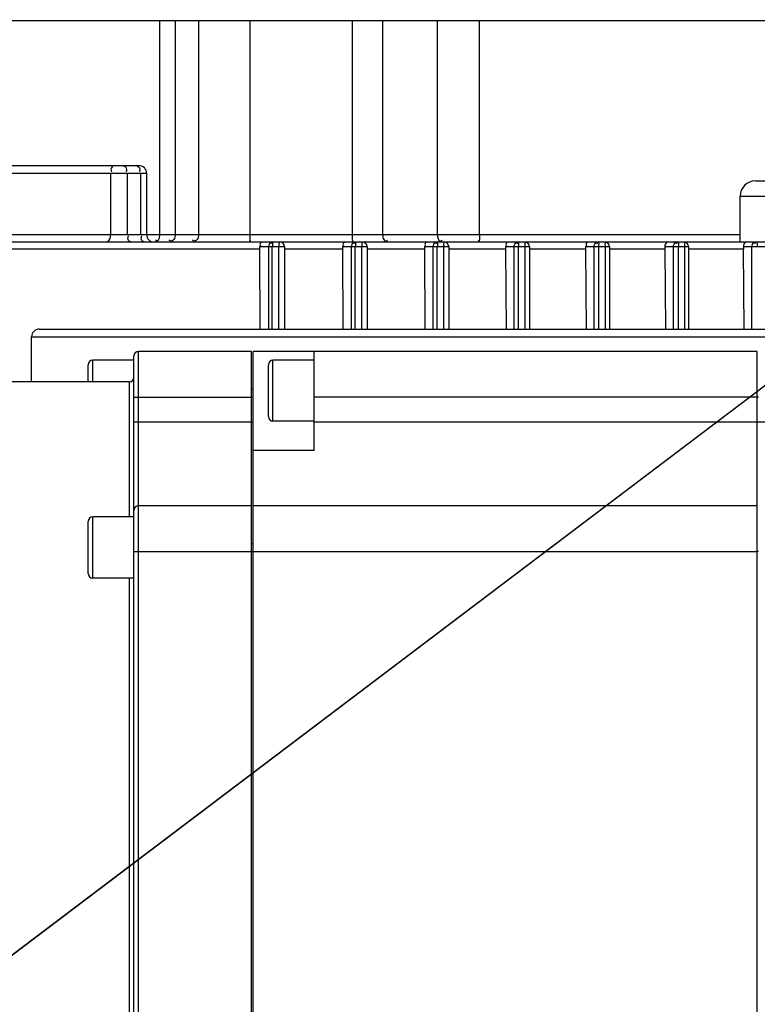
# Model space of a CAD drawing. Header units: millimetres. Extents: x 0 to 8410, y 0 to 5940.
# Tile 66 of 122: x 4843 to 4892, y 1924 to 1988. Entities that reach past the tile are written whole.
import ezdxf

# ---------------------------------------------------------------- set-up
doc = ezdxf.new("R2010")
doc.units = ezdxf.units.MM
doc.header["$LTSCALE"] = 462.55
doc.layers.get('0').update_dxf_attribs({"linetype": 'CONTINUOUS'})
for name, color, linetype in [('204102000021_DXF_DIMENSION', 7, 'CONTINUOUS'), ('304304000126DXF_CONTINUOUS_LINE', 7, 'CONTINUOUS'), ('304304000134DXF_CONTINUOUS_LINE', 7, 'CONTINUOUS'), ('304304000136DXF_CONTINUOUS_LINE', 7, 'CONTINUOUS')]:
    doc.layers.add(name, color=color, linetype=linetype)
doc.styles.get("Standard").update_dxf_attribs({"font": 'txt', "width": 0.7})
doc.dimstyles.new('DIMSTYLE_12', dxfattribs={"dimtxt": 65, "dimasz": 50, "dimexe": 1, "dimexo": 0, "dimtad": 1, "dimdsep": 46, "dimtxsty": 'Standard', "dimblk": '_FILLED', "dimblk1": '_FILLED', "dimblk2": '_FILLED', "dimcen": 0.09, "dimclrt": 5, "dimazin": 2, "dimtp": 0.5, "dimtm": 0.5, "dimtfac": 1, "dimtofl": 0, "dimtmove": 0, "dimatfit": 3, "dimldrblk": '_FILLED', "dimfxl": 0, "dimtolj": 1, "dimarcsym": 0})
doc.dimstyles.new('DIMSTYLE_13', dxfattribs={"dimtxt": 65, "dimasz": 50, "dimexe": 1, "dimexo": 0, "dimtad": 1, "dimdec": 1, "dimdsep": 46, "dimtxsty": 'Standard', "dimblk": '_FILLED', "dimblk1": '_FILLED', "dimblk2": '_FILLED', "dimcen": 0.09, "dimclrt": 5, "dimazin": 2, "dimtp": 1.2, "dimtm": 1.2, "dimtfac": 1, "dimtdec": 1, "dimtofl": 0, "dimtmove": 0, "dimatfit": 3, "dimldrblk": '_FILLED', "dimfxl": 0, "dimtolj": 1, "dimarcsym": 0})
doc.dimstyles.new('DIMSTYLE_14', dxfattribs={"dimtxt": 65, "dimasz": 50, "dimexe": 1, "dimexo": 0, "dimgap": 3.25, "dimtad": 0, "dimtih": 1, "dimtoh": 1, "dimdec": 1, "dimdsep": 46, "dimtxsty": 'Standard', "dimblk": '_FILLED', "dimblk1": '_FILLED', "dimblk2": '_FILLED', "dimcen": 0.09, "dimclrt": 5, "dimazin": 2, "dimtp": 0.5, "dimtm": 0.5, "dimtfac": 1, "dimtdec": 65535, "dimtofl": 0, "dimtmove": 0, "dimatfit": 3, "dimldrblk": '_FILLED', "dimfxl": 0, "dimtolj": 1, "dimarcsym": 0})

# ---------------------------------------------------------------- blocks, each defined once
blk = doc.blocks.new('_FILLED')
at = {"color": 0, "linetype": 'ByBlock'}
blk.add_solid([(0, 0), (-1, 0.17), (-1, -0.17)], dxfattribs=at)
blk = doc.blocks.new('*D24')
at = {"layer": '204102000021_DXF_DIMENSION', "color": 2, "linetype": 'Continuous'}
for p, q in [((4713.774, 1829.561), (5398.836, 2347.147)), ((4993.828, 2041.151), (4713.774, 1829.561)), ((4993.828, 2041.151), (4993.828, 2041.151))]:
    blk.add_line(p, q, dxfattribs=at)
at = {"layer": '204102000021_DXF_DIMENSION', "color": 2, "linetype": 'Continuous', "xscale": 50, "yscale": 50, "zscale": 50, "rotation": 217.0737599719}
blk.add_blockref('_FILLED', (4993.828, 2041.151), dxfattribs=at)
blk = doc.blocks.new('*D25')
at = {"layer": '204102000021_DXF_DIMENSION', "color": 2, "linetype": 'Continuous'}
for p, q in [((4713.774, 1829.561), (6309.857, 2495.221)), ((6057.541, 2389.99), (4713.774, 1829.561)), ((6057.541, 2389.99), (6057.541, 2389.99))]:
    blk.add_line(p, q, dxfattribs=at)
at = {"layer": '204102000021_DXF_DIMENSION', "color": 2, "linetype": 'Continuous', "xscale": 50, "yscale": 50, "zscale": 50, "rotation": 202.638452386}
blk.add_blockref('_FILLED', (6057.541, 2389.99), dxfattribs=at)
blk = doc.blocks.new('*D26')
at = {"layer": '204102000021_DXF_DIMENSION', "color": 2, "linetype": 'Continuous'}
for start, end in [(94.79143, 165), (0, 69.84377)]:
    blk.add_arc((4713.774, 1829.561), 554.097, start, end, dxfattribs=at)
for points in [[(4185.56, 2023.204), (4178.557, 1972.972), (4201.766, 2018.068)], [(5257.124, 1879.127), (5267.87, 1829.561), (5274.106, 1879.894)]]:
    blk.add_solid(points, dxfattribs=at)

msp = doc.modelspace()

# ---------------------------------------------------------------- linework, layer by layer
at = {"color": 2, "linetype": 'Continuous'}
msp.add_circle((4716.272, 1829.561), 351, dxfattribs=at)
at = {"layer": '304304000126DXF_CONTINUOUS_LINE', "color": 9, "linetype": 'Continuous'}
for p, q in [((4830.918, 1988.261), (4926.629, 1988.261)), ((4852.546, 1988.261), (4852.546, 1974.261)), ((4853.581, 1988.261), (4853.581, 1974.261)), ((4855.108, 1988.261), (4855.108, 1974.261)), ((4858.451, 1988.261), (4858.451, 1974.261)), ((4865.158, 1988.261), (4865.158, 1974.261)), ((4867.157, 1988.261), (4867.157, 1974.261)), ((4870.748, 1974.261), (4870.748, 1988.261)), ((4873.502, 1974.261), (4873.502, 1988.261)), ((4832.97, 1978.261), (4851.703, 1978.261)), ((4849.336, 1978.261), (4849.336, 1974.261)), ((4850.434, 1978.261), (4850.434, 1974.261)), ((4851.305, 1978.261), (4851.305, 1974.261)), ((4890.562, 1976.761), (4898.562, 1976.761)), ((4830.918, 1974.261), (4890.562, 1974.261)), ((4859.084, 1973.461), (4860.732, 1973.461)), ((4859.716, 1968.061), (4859.716, 1973.461)), ((4859.927, 1968.061), (4859.927, 1973.461)), ((4860.347, 1973.461), (4860.347, 1968.061)), ((4864.519, 1973.461), (4866.137, 1973.461)), ((4865.125, 1968.061), (4865.125, 1973.461)), ((4865.361, 1968.061), (4865.361, 1973.461)), ((4865.777, 1973.461), (4865.777, 1968.061)), ((4869.888, 1973.461), (4871.482, 1973.461)), ((4870.475, 1968.061), (4870.475, 1973.461)), ((4870.736, 1968.061), (4870.736, 1973.461)), ((4871.146, 1973.461), (4871.146, 1968.061)), ((4875.196, 1973.461), (4876.771, 1973.461)), ((4875.768, 1968.061), (4875.768, 1973.461)), ((4876.054, 1968.061), (4876.054, 1973.461)), ((4876.46, 1973.461), (4876.46, 1968.061)), ((4880.446, 1973.461), (4882.008, 1973.461)), ((4881.009, 1968.061), (4881.009, 1973.461)), ((4881.319, 1968.061), (4881.319, 1973.461)), ((4881.721, 1973.461), (4881.721, 1968.061)), ((4885.64, 1973.461), (4887.193, 1973.461)), ((4886.199, 1968.061), (4886.199, 1973.461)), ((4886.532, 1968.061), (4886.532, 1973.461)), ((4886.931, 1973.461), (4886.931, 1968.061)), ((4890.781, 1973.461), (4892.328, 1973.461)), ((4891.337, 1968.061), (4891.337, 1973.461)), ((4859.089, 1973.288), (4828.065, 1973.288)), ((4864.525, 1973.288), (4860.732, 1973.288)), ((4869.893, 1973.288), (4866.137, 1973.288)), ((4875.201, 1973.288), (4871.482, 1973.288)), ((4880.451, 1973.288), (4876.771, 1973.288)), ((4885.645, 1973.288), (4882.008, 1973.288)), ((4890.786, 1973.288), (4887.193, 1973.288))]:
    msp.add_line(p, q, dxfattribs=at)
at = {"layer": '304304000126DXF_CONTINUOUS_LINE', "color": 7, "linetype": 'Continuous'}
for p, q in [((4833.471, 1978.761), (4851.203, 1978.761)), ((4851.703, 1978.261), (4851.703, 1974.261)), ((4891.562, 1977.761), (4897.561, 1977.761)), ((4890.562, 1973.761), (4890.562, 1976.761)), ((4939.274, 1973.761), (4835.855, 1973.762)), ((4860.732, 1973.461), (4860.732, 1968.061)), ((4866.137, 1973.461), (4866.137, 1968.061)), ((4871.482, 1973.461), (4871.482, 1968.061)), ((4876.771, 1973.461), (4876.771, 1968.061)), ((4882.008, 1973.461), (4882.008, 1968.061)), ((4887.193, 1973.461), (4887.193, 1968.061)), ((4859.089, 1973.288), (4859.126, 1968.061)), ((4864.525, 1973.288), (4864.56, 1968.061)), ((4869.893, 1973.288), (4869.928, 1968.061)), ((4875.201, 1973.288), (4875.235, 1968.061)), ((4880.451, 1973.288), (4880.484, 1968.061)), ((4885.645, 1973.288), (4885.679, 1968.061)), ((4890.819, 1968.061), (4890.786, 1973.288))]:
    msp.add_line(p, q, dxfattribs=at)
for points in [[(4859.084, 1973.461), (4859.088, 1973.378), (4859.089, 1973.288)], [(4864.519, 1973.461), (4864.523, 1973.378), (4864.525, 1973.288)], [(4869.888, 1973.461), (4869.892, 1973.378), (4869.893, 1973.288)], [(4875.196, 1973.461), (4875.199, 1973.378), (4875.201, 1973.288)], [(4880.446, 1973.461), (4880.449, 1973.378), (4880.451, 1973.288)], [(4885.64, 1973.461), (4885.644, 1973.378), (4885.645, 1973.288)], [(4890.781, 1973.461), (4890.784, 1973.378), (4890.786, 1973.288)]]:
    msp.add_lwpolyline(points, dxfattribs=at)
for centre, radius, start, end in [((4851.203, 1978.261), 0.5, 0, 90), ((4891.562, 1976.761), 1, 90, 180), ((4852.203, 1974.261), 0.5, 180, 270), ((4860.432, 1973.461), 0.3, 0, 90), ((4865.837, 1973.461), 0.3, 0, 90), ((4871.182, 1973.461), 0.3, 0, 90), ((4876.471, 1973.461), 0.3, 0, 90), ((4881.708, 1973.461), 0.3, 0, 90), ((4886.893, 1973.461), 0.3, 0, 90)]:
    msp.add_arc(centre, radius, start, end, dxfattribs=at)
at = {"layer": '304304000126DXF_CONTINUOUS_LINE', "color": 9, "linetype": 'Continuous'}
for centre, radius, start, end in [((4878.792, 1973.615), 2.737, 180.06082, 181.93398), ((4878.393, 1973.616), 2.924, 358.18871, 359.94274)]:
    msp.add_arc(centre, radius, start, end, dxfattribs=at)
for points, knots in [([(4849.584, 1978.761), (4849.481, 1978.761), (4849.332, 1978.578), (4849.379, 1978.418), (4849.4, 1978.363)], [0, 0, 0, 0, 0.636312, 1, 1, 1, 1]), ([(4850.133, 1978.761), (4850.209, 1978.761), (4850.401, 1978.676), (4850.399, 1978.453), (4850.356, 1978.363)], [0, 0, 0, 0, 0.433403, 1, 1, 1, 1]), ([(4851.264, 1978.511), (4851.264, 1978.488), (4851.257, 1978.436), (4851.239, 1978.388), (4851.227, 1978.363)], [0, 0, 0, 0, 0.457643, 1, 1, 1, 1]), ([(4849.082, 1973.762), (4849.116, 1973.761), (4849.312, 1973.845), (4849.336, 1974.097), (4849.336, 1974.261)], [0, 0, 0, 0, 0.168161, 1, 1, 1, 1]), ([(4850.734, 1973.761), (4850.658, 1973.761), (4850.466, 1973.846), (4850.468, 1974.07), (4850.511, 1974.16)], [0, 0, 0, 0, 0.433403, 1, 1, 1, 1]), ([(4851.605, 1973.761), (4851.529, 1973.761), (4851.337, 1973.846), (4851.339, 1974.07), (4851.382, 1974.16)], [0, 0, 0, 0, 0.433403, 1, 1, 1, 1]), ([(4852.546, 1974.261), (4852.546, 1974.145), (4852.537, 1973.999), (4852.408, 1973.793), (4852.315, 1973.857), (4852.288, 1973.89)], [0, 0, 0, 0, 0.585253, 0.785607, 1, 1, 1, 1]), ([(4853.581, 1974.261), (4853.581, 1974.143), (4853.549, 1973.965), (4853.355, 1973.794), (4853.233, 1973.852), (4853.185, 1973.89)], [0, 0, 0, 0, 0.515781, 0.735229, 1, 1, 1, 1]), ([(4855.108, 1974.261), (4855.108, 1974.143), (4855.077, 1973.965), (4854.883, 1973.794), (4854.76, 1973.852), (4854.712, 1973.89)], [0, 0, 0, 0, 0.515781, 0.735229, 1, 1, 1, 1]), ([(4858.451, 1974.261), (4858.451, 1974.203), (4858.461, 1974.061), (4858.442, 1973.947), (4858.488, 1973.802), (4858.497, 1973.869), (4858.5, 1973.89)], [0, 0, 0, 0, 0.352935, 0.804427, 0.872745, 1, 1, 1, 1]), ([(4865.158, 1974.261), (4865.158, 1974.203), (4865.168, 1974.061), (4865.149, 1973.947), (4865.195, 1973.802), (4865.204, 1973.869), (4865.207, 1973.89)], [0, 0, 0, 0, 0.352935, 0.804427, 0.872745, 1, 1, 1, 1]), ([(4867.157, 1974.261), (4867.157, 1974.144), (4867.173, 1973.984), (4867.33, 1973.793), (4867.436, 1973.855), (4867.471, 1973.89)], [0, 0, 0, 0, 0.555205, 0.763389, 1, 1, 1, 1]), ([(4873.502, 1974.261), (4873.502, 1974.203), (4873.492, 1974.061), (4873.512, 1973.946), (4873.463, 1973.802), (4873.454, 1973.869), (4873.45, 1973.89)], [0, 0, 0, 0, 0.352423, 0.803409, 0.87233, 1, 1, 1, 1]), ([(4859.865, 1973.721), (4859.879, 1973.721), (4859.911, 1973.713), (4859.939, 1973.695), (4859.953, 1973.684)], [0, 0, 0, 0, 0.437687, 1, 1, 1, 1]), ([(4860.014, 1973.761), (4859.993, 1973.761), (4859.946, 1973.708), (4859.939, 1973.65), (4859.939, 1973.612)], [0, 0, 0, 0, 0.345979, 1, 1, 1, 1]), ([(4859.939, 1973.612), (4859.939, 1973.598), (4859.941, 1973.568), (4859.946, 1973.538), (4859.949, 1973.523)], [0, 0, 0, 0, 0.467493, 1, 1, 1, 1]), ([(4860.432, 1973.761), (4860.404, 1973.761), (4860.346, 1973.664), (4860.356, 1973.579), (4860.368, 1973.52)], [0, 0, 0, 0, 0.318552, 1, 1, 1, 1]), ([(4865.274, 1973.721), (4865.288, 1973.721), (4865.321, 1973.713), (4865.348, 1973.695), (4865.363, 1973.684)], [0, 0, 0, 0, 0.437687, 1, 1, 1, 1]), ([(4865.423, 1973.761), (4865.406, 1973.761), (4865.373, 1973.699), (4865.37, 1973.65), (4865.37, 1973.612)], [0, 0, 0, 0, 0.308237, 1, 1, 1, 1]), ([(4865.37, 1973.612), (4865.37, 1973.598), (4865.371, 1973.568), (4865.375, 1973.538), (4865.377, 1973.523)], [0, 0, 0, 0, 0.46899, 1, 1, 1, 1]), ([(4865.807, 1973.733), (4865.795, 1973.708), (4865.781, 1973.638), (4865.786, 1973.567), (4865.793, 1973.524)], [0, 0, 0, 0, 0.384742, 1, 1, 1, 1]), ([(4865.837, 1973.761), (4865.831, 1973.761), (4865.818, 1973.753), (4865.811, 1973.74), (4865.807, 1973.733)], [0, 0, 0, 0, 0.379163, 1, 1, 1, 1]), ([(4870.624, 1973.721), (4870.638, 1973.721), (4870.67, 1973.713), (4870.698, 1973.695), (4870.712, 1973.684)], [0, 0, 0, 0, 0.437687, 1, 1, 1, 1]), ([(4870.772, 1973.761), (4870.758, 1973.761), (4870.746, 1973.689), (4870.741, 1973.65), (4870.741, 1973.612)], [0, 0, 0, 0, 0.274046, 1, 1, 1, 1]), ([(4870.741, 1973.612), (4870.741, 1973.598), (4870.741, 1973.568), (4870.744, 1973.539), (4870.745, 1973.523)], [0, 0, 0, 0, 0.469979, 1, 1, 1, 1]), ([(4870.945, 1973.828), (4870.964, 1973.828), (4871.009, 1973.842), (4871.043, 1973.872), (4871.062, 1973.89)], [0, 0, 0, 0, 0.422815, 1, 1, 1, 1]), ([(4871.164, 1973.733), (4871.157, 1973.707), (4871.149, 1973.637), (4871.152, 1973.567), (4871.156, 1973.524)], [0, 0, 0, 0, 0.379975, 1, 1, 1, 1]), ([(4871.182, 1973.761), (4871.178, 1973.761), (4871.17, 1973.75), (4871.166, 1973.74), (4871.164, 1973.733)], [0, 0, 0, 0, 0.3219, 1, 1, 1, 1]), ([(4875.917, 1973.721), (4875.931, 1973.721), (4875.964, 1973.713), (4875.992, 1973.695), (4876.006, 1973.684)], [0, 0, 0, 0, 0.437687, 1, 1, 1, 1]), ([(4876.066, 1973.761), (4876.054, 1973.761), (4876.068, 1973.682), (4876.055, 1973.65), (4876.055, 1973.613)], [0, 0, 0, 0, 0.252219, 1, 1, 1, 1]), ([(4876.471, 1973.761), (4876.451, 1973.761), (4876.483, 1973.634), (4876.462, 1973.584), (4876.463, 1973.524)], [0, 0, 0, 0, 0.248979, 1, 1, 1, 1]), ([(4881.158, 1973.721), (4881.172, 1973.721), (4881.205, 1973.713), (4881.232, 1973.695), (4881.247, 1973.684)], [0, 0, 0, 0, 0.437687, 1, 1, 1, 1]), ([(4881.307, 1973.761), (4881.32, 1973.761), (4881.304, 1973.682), (4881.317, 1973.65), (4881.317, 1973.613)], [0, 0, 0, 0, 0.251641, 1, 1, 1, 1]), ([(4881.708, 1973.761), (4881.728, 1973.761), (4881.701, 1973.634), (4881.72, 1973.583), (4881.718, 1973.524)], [0, 0, 0, 0, 0.250149, 1, 1, 1, 1]), ([(4886.348, 1973.721), (4886.362, 1973.721), (4886.394, 1973.713), (4886.422, 1973.695), (4886.436, 1973.684)], [0, 0, 0, 0, 0.437687, 1, 1, 1, 1]), ([(4886.496, 1973.761), (4886.51, 1973.761), (4886.522, 1973.689), (4886.527, 1973.65), (4886.527, 1973.613)], [0, 0, 0, 0, 0.272117, 1, 1, 1, 1]), ([(4886.527, 1973.613), (4886.527, 1973.599), (4886.526, 1973.569), (4886.524, 1973.539), (4886.523, 1973.523)], [0, 0, 0, 0, 0.469721, 1, 1, 1, 1]), ([(4886.893, 1973.761), (4886.915, 1973.761), (4886.923, 1973.642), (4886.927, 1973.583), (4886.921, 1973.524)], [0, 0, 0, 0, 0.264623, 1, 1, 1, 1]), ([(4891.486, 1973.721), (4891.501, 1973.721), (4891.533, 1973.713), (4891.561, 1973.695), (4891.575, 1973.684)], [0, 0, 0, 0, 0.437687, 1, 1, 1, 1]), ([(4891.635, 1973.761), (4891.652, 1973.761), (4891.683, 1973.699), (4891.686, 1973.651), (4891.686, 1973.613)], [0, 0, 0, 0, 0.304589, 1, 1, 1, 1]), ([(4891.686, 1973.613), (4891.686, 1973.599), (4891.685, 1973.569), (4891.681, 1973.539), (4891.679, 1973.524)], [0, 0, 0, 0, 0.468627, 1, 1, 1, 1])]:
    msp.add_open_spline(points, degree=3, knots=knots, dxfattribs=at)
for points in [[(4851.004, 1978.761), (4851.124, 1978.761), (4851.264, 1978.632), (4851.264, 1978.511)], [(4870.748, 1974.261), (4870.748, 1974.103), (4870.786, 1973.828), (4870.945, 1973.828)], [(4859.716, 1973.461), (4859.716, 1973.561), (4859.765, 1973.721), (4859.865, 1973.721)], [(4865.125, 1973.461), (4865.125, 1973.561), (4865.174, 1973.721), (4865.274, 1973.721)], [(4870.475, 1973.461), (4870.475, 1973.561), (4870.524, 1973.721), (4870.624, 1973.721)], [(4875.768, 1973.461), (4875.768, 1973.561), (4875.817, 1973.721), (4875.917, 1973.721)], [(4881.009, 1973.461), (4881.009, 1973.561), (4881.058, 1973.721), (4881.158, 1973.721)], [(4886.199, 1973.461), (4886.199, 1973.561), (4886.248, 1973.721), (4886.348, 1973.721)], [(4891.337, 1973.461), (4891.337, 1973.561), (4891.386, 1973.721), (4891.486, 1973.721)]]:
    msp.add_open_spline(points, degree=3, dxfattribs=at)
at = {"layer": '304304000126DXF_CONTINUOUS_LINE', "color": 7, "linetype": 'Continuous'}
for points, knots in [([(4859.337, 1973.761), (4859.274, 1973.761), (4859.107, 1973.748), (4859.115, 1973.558), (4859.15, 1973.496)], [0, 0, 0, 0, 0.4678, 1, 1, 1, 1]), ([(4864.771, 1973.761), (4864.709, 1973.761), (4864.541, 1973.749), (4864.55, 1973.558), (4864.584, 1973.495)], [0, 0, 0, 0, 0.460132, 1, 1, 1, 1]), ([(4870.138, 1973.761), (4870.077, 1973.761), (4869.909, 1973.751), (4869.919, 1973.56), (4869.952, 1973.494)], [0, 0, 0, 0, 0.451884, 1, 1, 1, 1]), ([(4875.443, 1973.761), (4875.384, 1973.761), (4875.215, 1973.754), (4875.227, 1973.561), (4875.26, 1973.494)], [0, 0, 0, 0, 0.443199, 1, 1, 1, 1]), ([(4880.691, 1973.761), (4880.632, 1973.761), (4880.463, 1973.756), (4880.478, 1973.563), (4880.509, 1973.493)], [0, 0, 0, 0, 0.434003, 1, 1, 1, 1]), ([(4885.883, 1973.761), (4885.791, 1973.761), (4885.654, 1973.645), (4885.638, 1973.507), (4885.64, 1973.461)], [0, 0, 0, 0, 0.670455, 1, 1, 1, 1]), ([(4891.019, 1973.761), (4890.929, 1973.761), (4890.794, 1973.645), (4890.778, 1973.507), (4890.781, 1973.461)], [0, 0, 0, 0, 0.663225, 1, 1, 1, 1])]:
    msp.add_open_spline(points, degree=3, knots=knots, dxfattribs=at)
at = {"layer": '304304000134DXF_CONTINUOUS_LINE', "color": 9, "linetype": 'Continuous'}
for p, q in [((4851.174, 1906.406), (4851.174, 1966.606)), ((4848.174, 1964.606), (4848.174, 1966.037)), ((4859.974, 1962.037), (4859.974, 1966.037)), ((4850.574, 1955.776), (4850.574, 1964.606)), ((4850.874, 1963.606), (4858.674, 1963.606)), ((4891.674, 1963.606), (4862.674, 1963.606)), ((4850.874, 1962.006), (4858.674, 1962.006)), ((4862.674, 1962.006), (4929.974, 1962.006)), ((4848.174, 1951.776), (4848.174, 1955.776)), ((4850.874, 1953.506), (4891.674, 1953.506)), ((4850.574, 1910.974), (4850.574, 1951.776))]:
    msp.add_line(p, q, dxfattribs=at)
at = {"layer": '304304000134DXF_CONTINUOUS_LINE', "color": 7, "linetype": 'Continuous'}
for p, q in [((4858.574, 1966.606), (4851.174, 1966.606)), ((4858.574, 1906.406), (4858.574, 1966.606)), ((4858.674, 1919.006), (4858.674, 1966.606)), ((4891.674, 1966.606), (4858.674, 1966.606)), ((4862.674, 1960.114), (4862.674, 1966.606)), ((4891.674, 1906.406), (4891.674, 1966.606)), ((4847.874, 1964.606), (4847.874, 1965.737)), ((4850.874, 1966.037), (4848.174, 1966.037)), ((4850.874, 1906.706), (4850.874, 1966.306)), ((4859.674, 1962.337), (4859.674, 1965.737)), ((4862.674, 1966.037), (4859.974, 1966.037)), ((4850.574, 1964.606), (4838.474, 1964.606)), ((4858.674, 1964.106), (4858.574, 1964.106)), ((4891.774, 1963.606), (4891.674, 1963.606)), ((4862.674, 1962.037), (4859.974, 1962.037)), ((4862.674, 1960.114), (4858.674, 1960.114)), ((4858.574, 1956.506), (4851.174, 1956.506)), ((4891.674, 1956.506), (4858.674, 1956.506)), ((4847.874, 1952.076), (4847.874, 1955.476)), ((4850.874, 1955.776), (4848.174, 1955.776)), ((4858.674, 1954.006), (4858.574, 1954.006)), ((4891.774, 1953.506), (4891.674, 1953.506)), ((4850.874, 1951.776), (4848.174, 1951.776))]:
    msp.add_line(p, q, dxfattribs=at)
for centre, start, end in [((4851.174, 1966.306), 90, 180), ((4848.174, 1965.737), 90, 180), ((4859.974, 1965.737), 90, 180), ((4850.574, 1964.906), 270, 360), ((4859.974, 1962.337), 180, 270), ((4851.174, 1956.206), 90, 180), ((4848.174, 1955.476), 90, 180), ((4848.174, 1952.076), 180, 270)]:
    msp.add_arc(centre, 0.3, start, end, dxfattribs=at)
at = {"layer": '304304000136DXF_CONTINUOUS_LINE', "color": 7, "linetype": 'Continuous'}
for p, q in [((4844.674, 1968.061), (4912.873, 1968.061)), ((4844.174, 1964.606), (4844.174, 1967.561))]:
    msp.add_line(p, q, dxfattribs=at)
at = {"layer": '304304000136DXF_CONTINUOUS_LINE', "color": 9, "linetype": 'Continuous'}
msp.add_line((4844.174, 1967.561), (4913.374, 1967.561), dxfattribs=at)
at = {"layer": '304304000136DXF_CONTINUOUS_LINE', "color": 7, "linetype": 'Continuous'}
msp.add_arc((4844.674, 1967.561), 0.5, 90, 180, dxfattribs=at)

# ---------------------------------------------------------------- dimensions: what is measured, and where the dimension line sits
at = {"layer": '204102000021_DXF_DIMENSION', "color": 2, "linetype": 'Continuous'}
for center, mpoint, dimstyle, picture, middle in [((4713.77352, 1829.56146), (6057.54055, 2389.99036), 'DIMSTYLE_13', '*D25', (6093.63155, 2422.64902)), ((4713.774, 1829.561), (4993.828, 2041.151), 'DIMSTYLE_12', '*D24', (5243.826, 2250.399))]:
    dim = msp.add_radius_dim(center=center, mpoint=mpoint, text='R<>', dimstyle=dimstyle, override={"dimpost": '<>'}, dxfattribs=at)
    dim.commit()
    dim.dimension.update_dxf_attribs({"geometry": picture, "text_midpoint": middle, "dimtype": 164})
dim = msp.add_angular_dim_2l(base=(4786.098, 2378.918), line1=((5262.329, 1829.561), (5267.87, 1829.561)), line2=((4183.909, 1971.538), (4178.557, 1972.972)), dimstyle='DIMSTYLE_14', dxfattribs=at)
dim.commit()
dim.dimension.update_dxf_attribs({"geometry": '*D26', "text_midpoint": (4699.991, 2346.418), "dimtype": 162})

doc.saveas('drawing.dxf')
